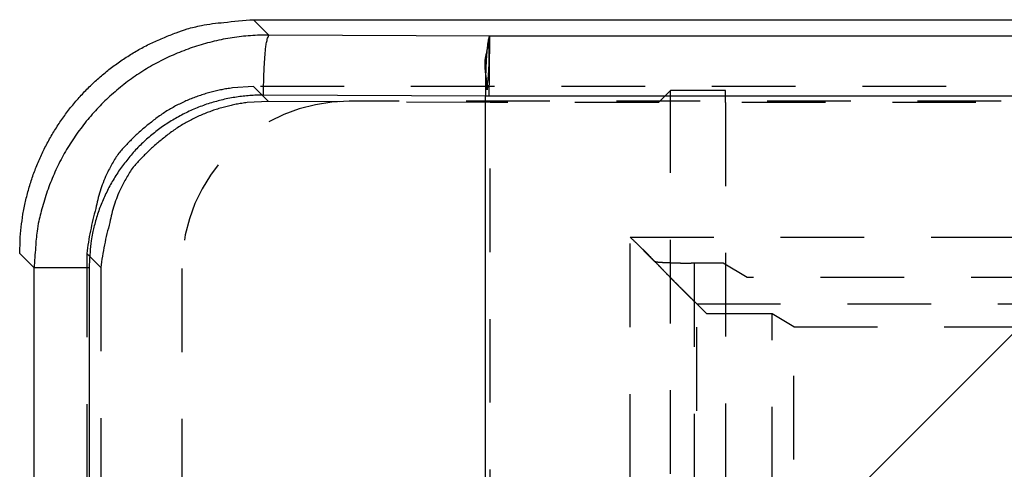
# Model space of a CAD drawing. Extents: x 3.3 to 34.5, y 1 to 22.4.
# Tile 10 of 34: x 3.3 to 4.8, y 12.5 to 13.2. Entities that reach past the tile are written whole.
import ezdxf

# ---------------------------------------------------------------- set-up
doc = ezdxf.new("R2010")
doc.units = 0
doc.linetypes.add('HIDDEN', pattern=[0.1875, 0.125, -0.0625])
doc.layers.add('ACSRY', color=30, linetype='CONTINUOUS')

msp = doc.modelspace()

# ---------------------------------------------------------------- linework, layer by layer
at = {"layer": 'ACSRY', "color": 30, "linetype": 'CONTINUOUS'}
for p, q in [((3.6985, 13.1727), (15.534, 13.1727)), ((3.7214, 13.1498), (3.6985, 13.1727)), ((4.0518, 13.1483), (3.7214, 13.1498)), ((15.6311, 13.1483), (4.0518, 13.1483)), ((4.0452, 13.0585), (3.7135, 13.06)), ((4.0452, 1.477), (4.0452, 13.0585)), ((15.6325, 13.0585), (4.0504, 13.0585)), ((4.1533, 12.0225), (5.0867, 12.9559)), ((3.3706, 12.8015), (3.349, 12.8232)), ((3.4527, 12.8015), (3.3706, 12.8015)), ((3.3706, 1.734), (3.3706, 12.8015)), ((3.4527, 12.8015), (3.4527, 1.734))]:
    msp.add_line(p, q, dxfattribs=at)
at = {"layer": 'ACSRY', "color": 30, "linetype": 'HIDDEN'}
for p, q in [((15.534, 13.0726), (3.6987, 13.0726)), ((3.6987, 13.0726), (3.7209, 13.0505)), ((4.3218, 13.0668), (4.304, 13.049)), ((4.404, 13.0668), (4.3218, 13.0668)), ((4.3218, 1.4686), (4.3218, 13.0668)), ((4.404, 13.049), (4.404, 13.0668)), ((4.0522, 13.049), (3.7209, 13.0505)), ((15.8415, 13.0507), (3.8414, 13.0507)), ((4.304, 13.049), (4.0522, 13.049)), ((4.0522, 12.1501), (4.0522, 13.049)), ((4.404, 13.049), (4.404, 11.6834)), ((5.4537, 13.049), (4.404, 13.049)), ((4.2617, 12.8475), (15.4212, 12.8475)), ((4.2617, 1.688), (4.2617, 12.8475)), ((3.4491, 12.8229), (3.4491, 11.4877)), ((3.4701, 12.802), (3.4491, 12.8229)), ((4.2976, 12.8116), (4.2817, 12.8275)), ((4.4007, 12.8086), (4.3575, 12.8086)), ((4.3575, 12.8086), (4.3575, 1.7268)), ((4.4366, 12.7871), (4.4007, 12.8086)), ((3.4701, 12.802), (3.4701, 1.7335)), ((3.5914, 12.8007), (3.5914, 11.4427)), ((15.2463, 12.7871), (4.4366, 12.7871)), ((4.3615, 12.7477), (4.3765, 12.7327)), ((4.3615, 12.7477), (15.3214, 12.7477)), ((4.3615, 1.7878), (4.3615, 12.7477)), ((4.474, 12.7327), (4.3765, 12.7327)), ((4.5064, 12.7133), (4.474, 12.7327)), ((4.474, 11.5686), (4.474, 12.7327)), ((4.5064, 12.7133), (15.1765, 12.7133)), ((4.5064, 12.0653), (4.5064, 12.7133))]:
    msp.add_line(p, q, dxfattribs=at)
at = {"layer": 'ACSRY', "color": 30, "linetype": 'CONTINUOUS'}
for points in [[(3.349, 12.8232), (3.3495, 12.8429, -0.013785), (3.3512, 12.8624, -0.013929), (3.3539, 12.8818, -0.013909), (3.3577, 12.9011, -0.013876), (3.3626, 12.92, -0.013925), (3.3685, 12.9387, -0.014021), (3.3755, 12.957, -0.014035), (3.3835, 12.9749, -0.013991), (3.3925, 12.9923, -0.013932), (3.4025, 13.0092, -0.013853), (3.4134, 13.0255, -0.013854), (3.4251, 13.0412, -0.013934), (3.4378, 13.0562, -0.013994), (3.4512, 13.0704, -0.01406), (3.4655, 13.0839, -0.014168), (3.4805, 13.0966, -0.01429), (3.4962, 13.1083, -0.013825), (3.5125, 13.1192, -0.012888), (3.5292, 13.1292, -0.014166), (3.5468, 13.1382, -0.016921), (3.5653, 13.1462, -0.012995), (3.583, 13.1532, -0.004692), (3.5992, 13.159, -0.01816), (3.6206, 13.164, -0.031252), (3.6542, 13.1686, -0.015279), (3.6985, 13.1727, -0.008035)], [(3.7214, 13.1498), (3.7077, 13.1496, 0.009667), (3.694, 13.1488, 0.009712), (3.6804, 13.1475, 0.009682), (3.6668, 13.1457, 0.009631), (3.6533, 13.1434, 0.009616), (3.6399, 13.1405, 0.009617), (3.6267, 13.1371, 0.009628), (3.6135, 13.1332, 0.009656), (3.6006, 13.1288, 0.009704), (3.5878, 13.1239, 0.009782), (3.5752, 13.1185, 0.009822), (3.5628, 13.1126, 0.009834), (3.5507, 13.1062, 0.00981), (3.5388, 13.0993, 0.00975), (3.5272, 13.092, 0.009721), (3.5159, 13.0842, 0.009718), (3.5049, 13.076, 0.009726), (3.4942, 13.0673, 0.009746), (3.4839, 13.0583, 0.009792), (3.4739, 13.0488, 0.009874), (3.4644, 13.0389, 0.00991), (3.4552, 13.0287, 0.009907), (3.4464, 13.0181, 0.009878), (3.4381, 13.0072, 0.009821), (3.4302, 12.9959, 0.009759), (3.4227, 12.9844, 0.009687), (3.4157, 12.9726, 0.009767), (3.4092, 12.9605, 0.009973), (3.4031, 12.9481, 0.009733), (3.3976, 12.9355, 0.009167), (3.3925, 12.9228, 0.010132), (3.388, 12.9097, 0.012064), (3.3839, 12.8962, 0.009196), (3.3804, 12.8833, 0.003218), (3.3775, 12.8716, 0.012734), (3.375, 12.8563, 0.021981), (3.3727, 12.8326, 0.010765), (3.3706, 12.8015, 0.005683)], [(3.7135, 13.06), (3.7136, 13.0706, -0.002923), (3.7138, 13.0813, -0.002641), (3.7142, 13.0921, -0.002873), (3.7147, 13.1027, -0.003972), (3.7153, 13.1128, -0.003897), (3.716, 13.1219, -0.002237), (3.7166, 13.1298, -0.006627), (3.7176, 13.1368, -0.019601), (3.7192, 13.1435, -0.024132), (3.7214, 13.1498, -0.023541)], [(4.0518, 13.1483), (4.0513, 13.1478, 0.090419), (4.0509, 13.147, 0.044714), (4.0504, 13.1458, 0.024477), (4.05, 13.1443, 0.015445), (4.0496, 13.1425, 0.010545), (4.0492, 13.1403, 0.007791), (4.0488, 13.1378, 0.005977), (4.0484, 13.135, 0.004822), (4.048, 13.1319, 0.003956), (4.0477, 13.1285, 0.003351), (4.0474, 13.1248, 0.002917), (4.047, 13.1208, 0.002633), (4.0467, 13.1165, 0.002281), (4.0465, 13.112, 0.001962), (4.0462, 13.1073, 0.001979), (4.046, 13.1023, 0.002183), (4.0458, 13.097, 0.001561), (4.0456, 13.092, 0.000507), (4.0455, 13.0873, 0.002054), (4.0453, 13.0811, 0.003361), (4.0453, 13.0714, 0.001573), (4.0452, 13.0585, 0.00081)], [(4.0518, 13.1483), (4.0517, 13.1478, 0.023136), (4.0516, 13.147, 0.007854), (4.0516, 13.1458, 0.003765), (4.0515, 13.1443, 0.00219), (4.0515, 13.1424, 0.001406), (4.0514, 13.1401, 0.000984), (4.0514, 13.1375, 0.000718), (4.0513, 13.1346, 0.000543), (4.0513, 13.1314, 0.000414), (4.0512, 13.1279, 0.000325), (4.0512, 13.1241, 0.000262), (4.0511, 13.12, 0.00021), (4.051, 13.1158, 0.000166), (4.051, 13.1113, 0.000129), (4.0509, 13.1067, 0.000105), (4.0509, 13.1018, 0.00008), (4.0508, 13.0966, 0.000055), (4.0508, 13.0916, 0.000045), (4.0507, 13.0871, 0.000021), (4.0507, 13.081, -0.000031), (4.0506, 13.0713, -0.000018), (4.0504, 13.0585, -0.000006)], [(4.051, 13.1413), (4.051, 13.1413, 0.017078), (4.051, 13.1413, 0.010189), (4.051, 13.1414, 0.006048), (4.051, 13.1415, 0.003588), (4.051, 13.1415, 0.002349), (4.051, 13.1416, 0.001613), (4.051, 13.1417, 0.001109), (4.051, 13.1418, 0.00069), (4.051, 13.1419, 0.000386), (4.051, 13.142, 0.000096), (4.051, 13.1421, -0.000147), (4.051, 13.1422, -0.000425), (4.051, 13.1423, -0.000695), (4.051, 13.1424, -0.001046), (4.051, 13.1424, -0.001454), (4.051, 13.1425, -0.00203), (4.051, 13.1426, -0.002811), (4.051, 13.1427, -0.004138), (4.051, 13.1427, -0.006169), (4.0511, 13.1428, -0.008625), (4.0511, 13.1428, -0.016114), (4.0511, 13.1428, -0.600175), (4.0511, 13.1428, -0.036181), (4.0511, 13.1428, 0.006257), (4.0511, 13.1428), (4.0511, 13.1428, 0.017076)], [(3.7135, 13.06), (3.7033, 13.0598, 0.009657), (3.6932, 13.0593, 0.009704), (3.683, 13.0583, 0.009676), (3.6729, 13.057, 0.009627), (3.6629, 13.0552, 0.009614), (3.6529, 13.0531, 0.009618), (3.643, 13.0506, 0.009631), (3.6333, 13.0478, 0.009661), (3.6236, 13.0445, 0.00971), (3.6141, 13.0409, 0.00979), (3.6047, 13.0368, 0.009833), (3.5955, 13.0325, 0.009847), (3.5865, 13.0277, 0.009824), (3.5777, 13.0226, 0.009766), (3.569, 13.0172, 0.009739), (3.5606, 13.0114, 0.009738), (3.5524, 13.0053, 0.009747), (3.5445, 12.9989, 0.009769), (3.5368, 12.9922, 0.009815), (3.5294, 12.9852, 0.009899), (3.5223, 12.9779, 0.009936), (3.5155, 12.9703, 0.009933), (3.509, 12.9624, 0.009905), (3.5028, 12.9543, 0.009849), (3.4969, 12.946, 0.009787), (3.4913, 12.9374, 0.009715), (3.4861, 12.9286, 0.009794), (3.4813, 12.9196, 0.010001), (3.4768, 12.9104, 0.00976), (3.4726, 12.9011, 0.009192), (3.4689, 12.8917, 0.010158), (3.4655, 12.8819, 0.012095), (3.4625, 12.8719, 0.009218), (3.4599, 12.8623, 0.003225), (3.4578, 12.8536, 0.012764), (3.4559, 12.8422, 0.022027), (3.4542, 12.8247, 0.010785), (3.4527, 12.8015, 0.005692)], [(4.0504, 13.0585), (4.0503, 13.0585, 0.000589), (4.0502, 13.0585, 0.000719), (4.0501, 13.0585, 0.000591), (4.05, 13.0585, 0.000172), (4.0499, 13.0585, -0.000009), (4.0497, 13.0585, -0.000001), (4.0496, 13.0585, 0.000002), (4.0495, 13.0585, 0), (4.0494, 13.0585, -0.000001), (4.0493, 13.0585, 0), (4.0491, 13.0585, 0), (4.049, 13.0585, 0), (4.0489, 13.0585, 0), (4.0488, 13.0585), (4.0487, 13.0585, 0), (4.0485, 13.0585, 0), (4.0484, 13.0585), (4.0483, 13.0585), (4.0482, 13.0585), (4.0481, 13.0585, 0), (4.048, 13.0585, 0), (4.0478, 13.0585, 0), (4.0477, 13.0585, 0), (4.0476, 13.0585, 0), (4.0475, 13.0585, 0), (4.0474, 13.0585, 0), (4.0472, 13.0585, 0), (4.0471, 13.0585, 0), (4.047, 13.0585, 0), (4.0469, 13.0585, 0), (4.0468, 13.0585, 0), (4.0466, 13.0585, -0.000002), (4.0465, 13.0585, 0), (4.0464, 13.0585, 0.000007), (4.0463, 13.0585, -0.000002), (4.0462, 13.0585, -0.000027), (4.046, 13.0585, -0.000017), (4.0459, 13.0585, 0.000029), (4.0458, 13.0585, -0.000096), (4.0457, 13.0585, -0.000256), (4.0455, 13.0585, -0.000131), (4.0452, 13.0585, -0.000065)]]:
    msp.add_lwpolyline(points, format="xyb", dxfattribs=at)
at = {"layer": 'ACSRY', "color": 30, "linetype": 'HIDDEN'}
for points in [[(4.0511, 13.1428), (4.0509, 13.1416, 0.001227), (4.0507, 13.1402, 0.002428), (4.0505, 13.1388, 0.000785), (4.0503, 13.1372, -0.003161), (4.05, 13.1356, -0.006386), (4.0497, 13.1339, -0.00993), (4.0492, 13.132, -0.008958), (4.0487, 13.1301, -0.004773), (4.0481, 13.128, -0.001822), (4.0475, 13.1259, 0.000768), (4.0469, 13.1237, 0.002861), (4.0463, 13.1214, 0.005107), (4.0457, 13.119, 0.006843), (4.0452, 13.1165, 0.008692), (4.0448, 13.114, 0.010356), (4.0445, 13.1113, 0.01234), (4.0444, 13.1086, 0.012081), (4.0443, 13.1059, 0.010207), (4.0444, 13.103, 0.009191), (4.0445, 13.1001, 0.008088), (4.0448, 13.097, 0.005785), (4.0451, 13.0941, 0.003665), (4.0454, 13.0914, 0.004474), (4.0459, 13.0879, 0.003112), (4.0466, 13.0824, 0.001213), (4.0477, 13.0752, 0.000852)], [(4.0485, 13.076), (4.0491, 13.0813, 0.003433), (4.0496, 13.0866, 0.003777), (4.05, 13.0917, 0.003763), (4.0504, 13.0967, 0.003328), (4.0506, 13.1016, 0.003033), (4.0508, 13.1063, 0.00276), (4.051, 13.1109, 0.002633), (4.0511, 13.1152, 0.002448), (4.0511, 13.1195, 0.002052), (4.0511, 13.1233, 0.001576), (4.0511, 13.1267, 0.001709), (4.0511, 13.1304, 0.001187), (4.0511, 13.1353, 0.000594), (4.051, 13.1413, 0.000542)], [(4.0477, 13.0752), (4.0477, 13.0748, -0.001214), (4.0478, 13.0744, -0.001153), (4.0478, 13.074, -0.00121), (4.0478, 13.0736, -0.001393), (4.0478, 13.0732, -0.001442), (4.0479, 13.0728, -0.001401), (4.0479, 13.0724, -0.001684), (4.0479, 13.072, -0.002217), (4.0479, 13.0716, -0.001687), (4.0479, 13.0712, -0.00041), (4.0479, 13.0708, -0.0027), (4.048, 13.0704, -0.005075), (4.048, 13.0697, -0.002503), (4.0479, 13.0688, -0.001302)], [(4.0479, 13.0688), (4.0479, 13.0683, 0.000484), (4.0479, 13.0681, 0.000691), (4.0479, 13.068, 0.021633), (4.0479, 13.0681, 0.004904), (4.0479, 13.0684, 0.000048), (4.048, 13.0687, 0.000023), (4.048, 13.0691, -0.000085), (4.048, 13.0695, -0.000321), (4.048, 13.0699, -0.000447), (4.0481, 13.0702, -0.000414), (4.0481, 13.0706, -0.000403), (4.0481, 13.0709, -0.000416), (4.0481, 13.0713, -0.000419), (4.0482, 13.0716, -0.000399), (4.0482, 13.0719, -0.000382), (4.0482, 13.0722, -0.000355), (4.0482, 13.0725, -0.000321), (4.0482, 13.0728, -0.000275), (4.0483, 13.0731, -0.000237), (4.0483, 13.0734, -0.000178), (4.0483, 13.0737, -0.000129), (4.0483, 13.074, -0.000129), (4.0484, 13.0743, -0.000014), (4.0484, 13.0746, 0.000182), (4.0484, 13.0752, 0.000092), (4.0485, 13.076, 0.000036)], [(3.6987, 13.0726), (3.6669, 13.0706, 0.03485), (3.6352, 13.0644, 0.031674), (3.6035, 13.0538, 0.032228), (3.5727, 13.0385, 0.039203), (3.5441, 13.0182, 0.033182), (3.5186, 12.9959, 0.017923), (3.4972, 12.9732, 0.040756), (3.4789, 12.9413, 0.067171), (3.4628, 12.8905, 0.036787), (3.4491, 12.8229, 0.020099)], [(3.7209, 13.0505), (3.6889, 13.0487, 0.03471), (3.657, 13.0426, 0.031593), (3.6252, 13.0322, 0.032197), (3.5943, 13.017, 0.039237), (3.5655, 12.9967, 0.033274), (3.5399, 12.9746, 0.017993), (3.5184, 12.952, 0.040953), (3.5, 12.9202, 0.067593), (3.4838, 12.8695, 0.037024), (3.4701, 12.802, 0.02022)], [(4.3615, 12.7477), (4.3609, 12.7483, 0.000745), (4.3599, 12.7493, 0.000297), (4.3585, 12.7507, 0.000123), (4.3567, 12.7524, 0.00002), (4.3546, 12.7546, -0.000026), (4.3521, 12.757, -0.000057), (4.3493, 12.7597, -0.000063), (4.3463, 12.7627, -0.000057), (4.3431, 12.7659, -0.000132), (4.3397, 12.7692, -0.000287), (4.3361, 12.7728, -0.000442), (4.3323, 12.7766, -0.000647), (4.3284, 12.7805, -0.000811), (4.3244, 12.7845, -0.001004), (4.3204, 12.7887, -0.000949), (4.3162, 12.7929, -0.000666), (4.312, 12.7973, -0.000465), (4.3077, 12.8017, -0.000304), (4.3034, 12.8062, 0.000039), (4.2989, 12.8108, 0.000627), (4.2943, 12.8155, 0.000353), (4.29, 12.82, -0.000781), (4.286, 12.8241, 0.001829), (4.2808, 12.8293, 0.005373), (4.2725, 12.8372, 0.002736), (4.2617, 12.8475, 0.001318)], [(4.3575, 12.8086), (4.3528, 12.8086, -0.001293), (4.3482, 12.8087, -0.001435), (4.3437, 12.8088, -0.001419), (4.3393, 12.8088, -0.001219), (4.3351, 12.809, -0.001078), (4.331, 12.8091, -0.000934), (4.327, 12.8092, -0.000861), (4.3233, 12.8093, -0.000826), (4.3197, 12.8095, -0.000873), (4.3163, 12.8096, -0.001009), (4.3131, 12.8098, -0.001451), (4.3101, 12.8099, -0.002362), (4.3074, 12.8101, -0.002252), (4.3051, 12.8103, -0.000526), (4.303, 12.8104, -0.004734), (4.3012, 12.8107, -0.017818), (4.2993, 12.811, -0.02112), (4.2976, 12.8116, -0.0192)]]:
    msp.add_lwpolyline(points, format="xyb", dxfattribs=at)
msp.add_arc((3.8414, 12.8007), 0.25, 90, 180, dxfattribs=at)

doc.saveas('drawing.dxf')
